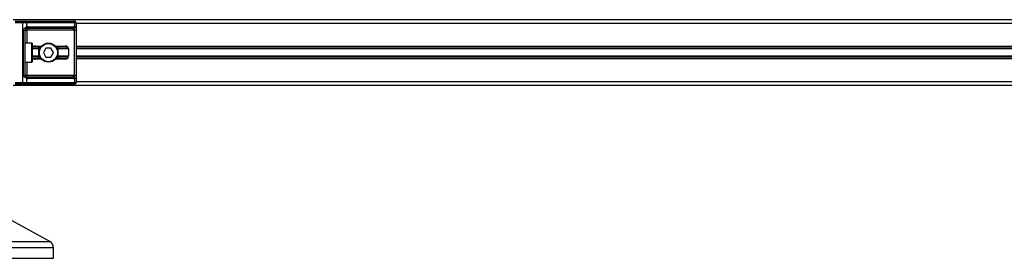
# Model space of a CAD drawing. Header units: millimetres. Extents: x 0 to 420, y 0 to 297.
# Tile 73 of 128: x 165 to 189, y 194 to 200. Entities that reach past the tile are written whole.
import ezdxf

# ---------------------------------------------------------------- set-up
doc = ezdxf.new("R2010")
doc.units = ezdxf.units.MM

msp = doc.modelspace()

# ---------------------------------------------------------------- linework, layer by layer
at = {"color": 7, "linetype": 'Continuous', "lineweight": 25}
for p, q in [((209.82907, 199.94886), (164.34557, 199.94886)), ((164.38882, 199.91282), (164.58164, 199.91282)), ((164.58164, 199.86957), (164.38882, 199.86957)), ((164.58164, 199.86957), (164.58164, 199.91282)), ((164.58164, 199.91282), (164.64026, 199.91282)), ((164.58164, 198.40632), (164.58164, 199.86957)), ((164.67084, 199.86957), (164.58164, 199.86957)), ((164.64026, 199.91282), (165.8278, 199.91282)), ((164.67084, 199.86957), (164.67084, 199.76761)), ((165.85838, 199.86957), (164.67084, 199.86957)), ((165.8278, 199.91282), (165.85207, 199.91282)), ((165.85838, 199.76761), (165.85838, 199.86957)), ((165.89532, 199.86957), (165.85838, 199.86957)), ((165.89532, 199.86957), (165.89532, 198.40632)), ((208.27932, 199.85876), (165.89532, 199.85876)), ((164.59534, 198.58652), (164.59534, 199.68937)), ((164.59534, 199.68937), (164.6339, 199.68937)), ((164.6339, 199.68937), (164.6339, 198.58652)), ((164.6339, 199.68937), (164.67714, 199.68937)), ((165.79091, 199.73262), (164.67714, 199.73262)), ((164.67714, 199.73262), (164.67714, 199.68937)), ((165.85158, 199.68937), (164.67714, 199.68937)), ((164.67714, 199.68937), (164.67714, 199.37221)), ((164.70773, 199.77587), (165.82149, 199.77587)), ((165.85158, 199.68937), (165.89458, 199.68937)), ((165.85158, 198.58652), (165.85158, 199.68937)), ((165.89458, 199.68937), (165.89458, 198.58652)), ((164.80329, 199.37221), (164.6339, 199.37221)), ((164.80329, 198.90368), (164.80329, 199.37221)), ((164.8141, 199.3614), (164.8141, 198.91449)), ((164.97628, 199.24844), (164.8141, 199.24844)), ((164.97628, 199.22775), (164.8141, 199.22775)), ((165.03024, 199.28751), (164.83113, 199.28751)), ((164.88874, 199.30013), (165.0415, 199.30013)), ((164.97628, 198.98837), (164.97628, 199.28751)), ((165.14812, 199.24607), (165.0857, 199.13794)), ((165.0857, 199.13794), (165.14812, 199.02982)), ((165.27297, 199.24607), (165.14812, 199.24607)), ((165.3354, 199.13794), (165.27297, 199.24607)), ((165.27297, 199.02982), (165.3354, 199.13794)), ((165.37959, 199.30013), (165.63217, 199.30013)), ((165.67291, 199.28751), (165.39085, 199.28751)), ((165.44481, 199.28751), (165.44481, 198.98837)), ((165.70131, 199.24844), (165.44481, 199.24844)), ((165.70425, 199.22775), (165.44481, 199.22775)), ((165.70425, 199.22805), (165.70425, 199.04784)), ((208.27932, 199.28751), (165.89532, 199.28751)), ((208.27932, 199.24844), (165.89532, 199.24844)), ((208.27932, 199.22775), (165.89532, 199.22775)), ((164.6339, 198.90368), (164.80329, 198.90368)), ((164.67714, 198.90368), (164.67714, 198.58652)), ((164.97628, 199.04813), (164.8141, 199.04813)), ((164.97628, 199.02744), (164.8141, 199.02744)), ((165.03024, 198.98837), (164.83113, 198.98837)), ((165.0415, 198.97576), (164.88874, 198.97576)), ((165.14812, 199.02982), (165.27297, 199.02982)), ((165.63217, 198.97576), (165.37959, 198.97576)), ((165.67291, 198.98837), (165.39085, 198.98837)), ((165.70425, 199.04813), (165.44481, 199.04813)), ((165.70131, 199.02744), (165.44481, 199.02744)), ((208.27932, 199.04813), (165.89532, 199.04813)), ((208.27932, 199.02744), (165.89532, 199.02744)), ((208.27932, 198.98837), (165.89532, 198.98837)), ((164.38882, 198.40632), (164.58164, 198.40632)), ((164.58164, 198.40632), (164.67084, 198.40632)), ((164.58164, 198.36307), (164.58164, 198.40632)), ((164.59534, 198.58652), (164.6339, 198.58652)), ((164.6339, 198.58652), (164.67714, 198.58652)), ((164.67084, 198.50828), (164.67084, 198.40632)), ((164.67084, 198.40632), (165.85838, 198.40632)), ((164.67714, 198.54327), (164.67714, 198.58652)), ((164.67714, 198.58652), (165.85158, 198.58652)), ((164.67714, 198.54327), (165.79091, 198.54327)), ((165.82149, 198.50002), (164.70773, 198.50002)), ((165.85158, 198.58652), (165.89458, 198.58652)), ((165.85838, 198.40632), (165.85838, 198.50828)), ((165.85838, 198.40632), (165.89532, 198.40632)), ((208.27932, 198.41713), (165.89532, 198.41713)), ((209.82907, 198.32703), (164.34557, 198.32703)), ((164.58164, 198.36307), (164.38882, 198.36307)), ((164.64026, 198.36307), (164.58164, 198.36307)), ((165.8278, 198.36307), (164.64026, 198.36307)), ((165.85207, 198.36307), (165.8278, 198.36307)), ((165.2438, 194.48607), (164.24684, 195.03823)), ((165.33669, 194.32843), (163.6909, 194.32843)), ((164.06898, 194.48607), (165.2438, 194.48607)), ((165.33669, 194.07421), (165.33669, 194.32843)), ((161.73261, 194.07421), (165.33669, 194.07421))]:
    msp.add_line(p, q, dxfattribs=at)
for radius in [0.23427, 0.22345]:
    msp.add_circle((165.21055, 199.13794), radius, dxfattribs=at)
for centre, radius, start, end in [((164.63261, 199.87498), 0.03861, 351.950533, 78.578246), ((165.82015, 199.87498), 0.03861, 351.950533, 78.578246), ((165.85207, 199.86957), 0.04325, 0, 90), ((164.63987, 199.75578), 0.03315, 304.609873, 20.910188), ((164.67714, 199.68937), 0.04325, 90, 115.240416), ((164.70773, 199.68937), 0.0865, 90, 115.240416), ((164.6695, 199.77046), 0.03861, 281.421754, 8.049467), ((165.78327, 199.77046), 0.03861, 281.421754, 8.049467), ((165.82149, 199.68937), 0.0865, 64.759584, 90), ((165.8038, 199.77876), 0.05571, 295.516007, 348.451492), ((164.80329, 199.3614), 0.01081, 0, 90), ((165.63217, 199.22805), 0.07208, 360, 90), ((164.80329, 198.91449), 0.01081, 270, 0), ((165.63217, 199.04784), 0.07208, 270, 360), ((164.63261, 198.40091), 0.03861, 281.421754, 8.049467), ((164.63987, 198.52011), 0.03315, 339.089812, 55.390127), ((164.67714, 198.58652), 0.04325, 244.759584, 270), ((164.70773, 198.58652), 0.0865, 244.759584, 270), ((164.6695, 198.50543), 0.03861, 351.950533, 78.578246), ((165.78327, 198.50543), 0.03861, 351.950533, 78.578246), ((165.82149, 198.58652), 0.0865, 270, 295.240416), ((165.8038, 198.49713), 0.05571, 11.548508, 64.483993), ((165.82015, 198.40091), 0.03861, 281.421754, 8.049467), ((165.85207, 198.40632), 0.04325, 270, 0), ((165.15649, 194.32843), 0.1802, 0, 61.020292)]:
    msp.add_arc(centre, radius, start, end, dxfattribs=at)
for centre, major_axis, ratio, start_param, end_param in [((165.79091, 199.68937), (0.0865, 0), 0.5, 1.13026796, 1.57079633), ((164.88874, 199.22805), (0.10194, 0), 0.70710678, 1.57079633, 2.39239133), ((164.88874, 199.04784), (0.10194, 0), 0.70710678, 3.89079397, 4.71238898), ((165.79091, 198.58652), (0.0865, 0), 0.5, 4.71238898, 5.15291735)]:
    msp.add_ellipse(centre, major_axis=major_axis, ratio=ratio, start_param=start_param, end_param=end_param, dxfattribs=at)
for points, knots in [([(164.59534, 199.68937), (164.59545, 199.69194), (164.59589, 199.70257), (164.60018, 199.71391), (164.60945, 199.72929), (164.62305, 199.74406), (164.64734, 199.75937), (164.66277, 199.76478), (164.67084, 199.76761)], [0, 0, 0, 0, 0.0620594, 0.25604, 0.28119649, 0.496867, 0.73687732, 1, 1, 1, 1]), ([(164.6587, 199.72849), (164.65615, 199.72717), (164.65184, 199.72494), (164.64584, 199.71943), (164.64109, 199.71359), (164.63651, 199.70584), (164.63409, 199.69632), (164.63393, 199.69065), (164.6339, 199.68937)], [0, 0, 0, 0, 0.27379704, 0.46230291, 0.49915809, 0.70498278, 0.93304377, 1, 1, 1, 1]), ([(165.85158, 199.68937), (165.85152, 199.69412), (165.8514, 199.70259), (165.84968, 199.71121), (165.84679, 199.71764), (165.84343, 199.72158), (165.83682, 199.7259), (165.83161, 199.7274), (165.8278, 199.72849)], [0, 0, 0, 0, 0.24595141, 0.43826429, 0.49843058, 0.68293489, 0.7679658, 1, 1, 1, 1]), ([(165.85838, 199.76761), (165.86426, 199.7653), (165.87775, 199.76002), (165.88834, 199.7458), (165.89235, 199.72932), (165.894, 199.71432), (165.89451, 199.70201), (165.89456, 199.69233), (165.89458, 199.68937)], [0, 0, 0, 0, 0.22040235, 0.505001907, 0.693120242, 0.766942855, 0.928833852, 1, 1, 1, 1]), ([(164.67084, 198.50828), (164.66416, 198.51059), (164.64884, 198.51587), (164.62501, 198.53009), (164.60945, 198.54657), (164.60036, 198.56157), (164.59594, 198.57388), (164.59548, 198.58356), (164.59534, 198.58652)], [0, 0, 0, 0, 0.22040235, 0.505001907, 0.693120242, 0.766942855, 0.928833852, 1, 1, 1, 1]), ([(164.6339, 198.58652), (164.63434, 198.58177), (164.63514, 198.57329), (164.63959, 198.56468), (164.64417, 198.55825), (164.64807, 198.55431), (164.65367, 198.54999), (164.65658, 198.54849), (164.6587, 198.5474)], [0, 0, 0, 0, 0.24595141, 0.43826429, 0.49843058, 0.68293489, 0.7679658, 1, 1, 1, 1]), ([(165.8278, 198.5474), (165.83227, 198.54872), (165.83984, 198.55095), (165.84543, 198.55646), (165.84888, 198.5623), (165.85105, 198.57005), (165.85154, 198.57957), (165.85158, 198.58523), (165.85158, 198.58652)], [0, 0, 0, 0, 0.27379704, 0.46230291, 0.49915809, 0.70498278, 0.93304377, 1, 1, 1, 1]), ([(165.89458, 198.58652), (165.89457, 198.58394), (165.89452, 198.57332), (165.89403, 198.56198), (165.89233, 198.5466), (165.88897, 198.53183), (165.87858, 198.51652), (165.86532, 198.51111), (165.85838, 198.50828)], [0, 0, 0, 0, 0.0620594, 0.25604, 0.28119649, 0.496867, 0.73687732, 1, 1, 1, 1])]:
    msp.add_open_spline(points, degree=3, knots=knots, dxfattribs=at)

doc.saveas('drawing.dxf')
